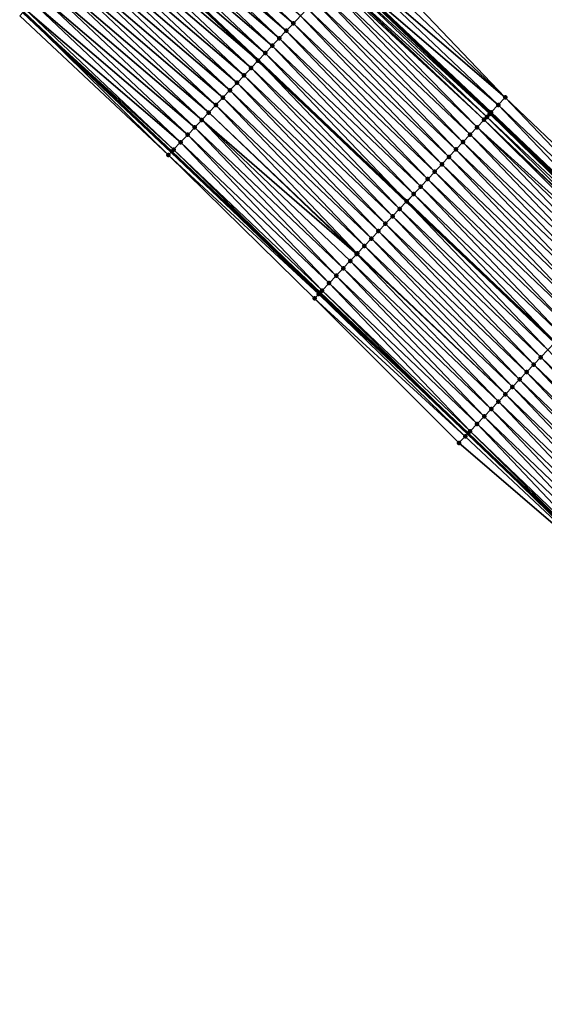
# Model space of a CAD drawing. Header units: feet. Extents: x 2017424 to 2024169, y 808042 to 818730.
# Tile 180 of 256: x 2019310 to 2019361, y 817001 to 817097. Entities that reach past the tile are written whole.
import ezdxf

# ---------------------------------------------------------------- set-up
doc = ezdxf.new("R2010")
doc.units = ezdxf.units.FT
doc.header["$MEASUREMENT"] = 0
for name, color, linetype, lineweight in [('EP_Travel Lane', 172, 'Continuous', 53), ('NB-Road Shots', 141, 'Continuous', 100), ('NB-Road X-Section', 40, 'Continuous', 13), ('STRIPING', 60, 'Continuous', 53)]:
    doc.layers.add(name, color=color, linetype=linetype, lineweight=lineweight)
doc.layers.add('I-77-MM15-17_NB-Surface-BORDER', color=7, linetype='Continuous')
doc.layers.add('I-77-MM15-17_NB-Surface-TIN', color=7, linetype='Continuous')

msp = doc.modelspace()

# ---------------------------------------------------------------- linework, layer by layer
at = {"layer": 'EP_Travel Lane'}
for points in [[(2019341.465615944, 817101.3745356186, 259.5465178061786), (2019355.974300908, 817087.6093301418, 259.4132339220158), (2019370.494664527, 817073.8062899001, 259.2554505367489), (2019384.954508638, 817059.9898427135, 259.1181859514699), (2019399.414522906, 817046.1732329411, 259.0185093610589), (2019413.873959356, 817032.3559378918, 258.8992863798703), (2019428.333048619, 817018.5386128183, 258.7701094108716), (2019442.821031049, 817004.6275112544, 258.6541127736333), (2019457.160470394, 816990.6862233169, 258.509298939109), (2019471.49991885, 816976.7449265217, 258.3662495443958), (2019485.852251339, 816962.7212337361, 258.2494269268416), (2019500.147210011, 816948.7337120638, 258.1559759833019)], [(2019310.345259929, 817097.4885562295, 259.17563194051), (2019324.82708628, 817083.8413021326, 259.0287365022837), (2019339.337251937, 817070.0778282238, 258.8805178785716), (2019353.795216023, 817056.3340302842, 258.7210793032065), (2019368.255056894, 817042.517586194, 258.5831174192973), (2019382.71496364, 817028.701079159, 258.4596894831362), (2019397.173761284, 817014.8843591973, 258.3536160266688), (2019411.632924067, 817001.0669638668, 258.2431613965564), (2019425.968366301, 816987.2988623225, 258.1359331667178), (2019440.30790989, 816973.3574730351, 258.0113792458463), (2019454.647413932, 816959.4161221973, 257.8791468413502), (2019468.842167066, 816945.4662341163, 257.7503356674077), (2019483.086331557, 816931.4272496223, 257.64693950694), (2019497.335399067, 816917.386234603, 257.5413696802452)]]:
    msp.add_polyline3d(points, dxfattribs=at)
at = {"layer": 'I-77-MM15-17_NB-Surface-BORDER', "color": 3, "linetype": 'Continuous', "lineweight": -3}
for points in [[(2019343.617691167, 817103.643969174, 259.4706225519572), (2019357.439061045, 817089.1539388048, 259.3640873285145), (2019371.965006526, 817075.3455068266, 259.2108388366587), (2019386.424879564, 817061.5290354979, 259.0795752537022), (2019400.884881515, 817047.7124409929, 258.9767931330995), (2019415.344415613, 817033.895041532, 258.8548760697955), (2019430.494274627, 817020.8007985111, 258.6966824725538), (2019445.000588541, 817006.8700285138, 258.5850370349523), (2019457.946162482, 816991.4944830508, 258.4968588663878), (2019473.679586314, 816978.987368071, 258.315519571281), (2019487.305348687, 816964.1958175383, 258.2158254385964), (2019500.249873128, 816948.8378751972, 258.1560370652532)], [(2019496.728697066, 816916.7705933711, 257.5040045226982), (2019483.05474672, 816931.3952163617, 257.645156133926), (2019468.250276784, 816944.8659282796, 257.7185665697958), (2019454.329273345, 816959.0891131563, 257.8579908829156), (2019440.06212688, 816973.1048067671, 257.9981281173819), (2019425.753261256, 816987.0777422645, 258.1234523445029), (2019411.311688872, 817000.7309268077, 258.2280930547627), (2019396.786429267, 817014.4792189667, 258.3304553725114), (2019382.36937117, 817028.3395477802, 258.442641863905), (2019368.117951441, 817042.3741582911, 258.5762520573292), (2019352.914262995, 817055.4125450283, 258.6668347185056), (2019338.814687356, 817069.527238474, 258.8577272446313), (2019324.525445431, 817083.5234696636, 259.0168575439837), (2019309.994167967, 817097.1133661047, 259.1600204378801)]]:
    msp.add_polyline3d(points, dxfattribs=at)
at = {"layer": 'I-77-MM15-17_NB-Surface-TIN', "color": 128, "linetype": 'Continuous', "lineweight": -3}
for points in [[(2019336.046671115, 817095.664015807, 259.3937895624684), (2019321.507200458, 817109.4176586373, 259.5474216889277), (2019320.823953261, 817108.6874714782, 259.5222822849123)], [(2019336.735073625, 817096.3893447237, 259.42317094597), (2019322.190454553, 817110.1478393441, 259.5742305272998), (2019321.507200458, 817109.4176586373, 259.5474216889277)], [(2019336.046671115, 817095.664015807, 259.3937895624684), (2019336.735073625, 817096.3893447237, 259.42317094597), (2019321.507200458, 817109.4176586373, 259.5474216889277)], [(2019336.735073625, 817096.3893447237, 259.42317094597), (2019337.423467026, 817097.1146822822, 259.4509578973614), (2019322.190454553, 817110.1478393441, 259.5742305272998)], [(2019335.358298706, 817094.9386583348, 259.3696766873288), (2019320.823953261, 817108.6874714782, 259.5222822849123), (2019320.140720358, 817107.9572709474, 259.500602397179)], [(2019335.358298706, 817094.9386583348, 259.3696766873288), (2019336.046671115, 817095.664015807, 259.3937895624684), (2019320.823953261, 817108.6874714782, 259.5222822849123)], [(2019334.66995879, 817094.2132700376, 259.3512511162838), (2019320.140720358, 817107.9572709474, 259.500602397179), (2019319.457503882, 817107.2270550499, 259.4828982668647)], [(2019334.66995879, 817094.2132700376, 259.3512511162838), (2019335.358298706, 817094.9386583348, 259.3696766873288), (2019320.140720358, 817107.9572709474, 259.500602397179)], [(2019333.293210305, 817092.7625585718, 259.3023836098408), (2019318.774265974, 817106.4968592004, 259.4600071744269), (2019318.091006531, 817105.7666834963, 259.4319041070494)], [(2019318.774265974, 817106.4968592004, 259.4600071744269), (2019333.301119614, 817092.7708924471, 259.3026945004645), (2019318.78212908, 817106.5052627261, 259.4602706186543)], [(2019333.293210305, 817092.7625585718, 259.3023836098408), (2019333.301119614, 817092.7708924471, 259.3026945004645), (2019318.774265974, 817106.4968592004, 259.4600071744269)], [(2019333.981599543, 817093.4879000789, 259.329442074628), (2019319.457503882, 817107.2270550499, 259.4828982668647), (2019318.78212908, 817106.5052627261, 259.4602706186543)], [(2019333.981599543, 817093.4879000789, 259.329442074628), (2019318.78212908, 817106.5052627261, 259.4602706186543), (2019333.301119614, 817092.7708924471, 259.3026945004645)], [(2019333.981599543, 817093.4879000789, 259.329442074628), (2019334.66995879, 817094.2132700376, 259.3512511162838), (2019319.457503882, 817107.2270550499, 259.4828982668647)], [(2019332.604854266, 817092.0371855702, 259.2811359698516), (2019318.091006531, 817105.7666834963, 259.4319041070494), (2019317.407792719, 817105.0364651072, 259.4148445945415)], [(2019332.604854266, 817092.0371855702, 259.2811359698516), (2019333.293210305, 817092.7625585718, 259.3023836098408), (2019318.091006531, 817105.7666834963, 259.4319041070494)], [(2019331.916512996, 817091.3117985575, 259.2624733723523), (2019317.407792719, 817105.0364651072, 259.4148445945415), (2019316.724547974, 817104.3062756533, 259.390298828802)], [(2019331.916512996, 817091.3117985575, 259.2624733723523), (2019332.604854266, 817092.0371855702, 259.2811359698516), (2019317.407792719, 817105.0364651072, 259.4148445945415)], [(2019330.5398067, 817089.8610470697, 259.2209900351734), (2019316.041315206, 817103.5760749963, 259.3686516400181), (2019315.358088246, 817102.8458689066, 259.3484099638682)], [(2019331.228155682, 817090.5864267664, 259.2410024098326), (2019316.724547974, 817104.3062756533, 259.390298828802), (2019316.041315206, 817103.5760749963, 259.3686516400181)], [(2019330.5398067, 817089.8610470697, 259.2209900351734), (2019331.228155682, 817090.5864267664, 259.2410024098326), (2019316.041315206, 817103.5760749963, 259.3686516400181)], [(2019331.228155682, 817090.5864267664, 259.2410024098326), (2019331.916512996, 817091.3117985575, 259.2624733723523), (2019316.724547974, 817104.3062756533, 259.390298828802)], [(2019357.439061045, 817089.1539388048, 259.3640873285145), (2019343.617691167, 817103.643969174, 259.4706225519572), (2019342.929628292, 817102.9183180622, 259.500686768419)], [(2019329.851466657, 817089.1356588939, 259.2025420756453), (2019315.358088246, 817102.8458689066, 259.3484099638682), (2019314.674877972, 817102.1156472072, 259.3322069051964)], [(2019329.851466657, 817089.1356588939, 259.2025420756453), (2019330.5398067, 817089.8610470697, 259.2209900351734), (2019315.358088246, 817102.8458689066, 259.3484099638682)], [(2019357.439061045, 817089.1539388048, 259.3640873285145), (2019342.929628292, 817102.9183180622, 259.500686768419), (2019342.24154475, 817102.1926865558, 259.5271337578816)], [(2019329.163131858, 817088.4102657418, 259.1850121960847), (2019314.674877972, 817102.1156472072, 259.3322069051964), (2019313.991635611, 817101.3854555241, 259.3082379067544)], [(2019329.163131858, 817088.4102657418, 259.1850121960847), (2019329.851466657, 817089.1356588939, 259.2025420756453), (2019314.674877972, 817102.1156472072, 259.3322069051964)], [(2019356.750998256, 817088.4282876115, 259.3941659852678), (2019342.24154475, 817102.1926865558, 259.5271337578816), (2019341.553415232, 817101.4670986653, 259.5455335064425)], [(2019356.750998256, 817088.4282876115, 259.3941659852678), (2019357.439061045, 817089.1539388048, 259.3640873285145), (2019342.24154475, 817102.1926865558, 259.5271337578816)], [(2019327.786332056, 817086.9596029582, 259.1271627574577), (2019313.308379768, 817100.6552764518, 259.2810062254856), (2019312.625104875, 817099.9251152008, 259.2491637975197)], [(2019328.474746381, 817087.684920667, 259.1586120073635), (2019313.991635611, 817101.3854555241, 259.3082379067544), (2019313.308379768, 817100.6552764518, 259.2810062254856)], [(2019327.786332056, 817086.9596029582, 259.1271627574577), (2019328.474746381, 817087.684920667, 259.1586120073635), (2019313.308379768, 817100.6552764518, 259.2810062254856)], [(2019328.474746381, 817087.684920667, 259.1586120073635), (2019329.163131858, 817088.4102657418, 259.1850121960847), (2019313.991635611, 817101.3854555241, 259.3082379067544)], [(2019355.374559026, 817086.9772827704, 259.3994255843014), (2019340.832878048, 817100.7075548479, 259.5459359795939), (2019340.705233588, 817100.5730533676, 259.541368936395)], [(2019355.374559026, 817086.9772827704, 259.3994255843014), (2019340.865186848, 817100.7416045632, 259.5466291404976), (2019340.832878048, 817100.7075548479, 259.5459359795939)], [(2019355.641701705, 817087.2587677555, 259.4097281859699), (2019341.201202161, 817101.095775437, 259.5494820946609), (2019340.865186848, 817100.7416045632, 259.5466291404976)], [(2019355.374559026, 817086.9772827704, 259.3994255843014), (2019355.641701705, 817087.2587677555, 259.4097281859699), (2019340.865186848, 817100.7416045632, 259.5466291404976)], [(2019355.918262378, 817087.5502554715, 259.4134807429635), (2019341.465615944, 817101.3745356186, 259.5465178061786), (2019341.201202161, 817101.095775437, 259.5494820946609)], [(2019355.641701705, 817087.2587677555, 259.4097281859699), (2019355.918262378, 817087.5502554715, 259.4134807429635), (2019341.201202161, 817101.095775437, 259.5494820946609)], [(2019356.062870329, 817087.7026982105, 259.4128438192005), (2019341.553415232, 817101.4670986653, 259.5455335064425), (2019341.465615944, 817101.3745356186, 259.5465178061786)], [(2019356.062870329, 817087.7026982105, 259.4128438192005), (2019341.465615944, 817101.3745356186, 259.5465178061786), (2019355.974300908, 817087.6093301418, 259.4132339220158)], [(2019355.918262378, 817087.5502554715, 259.4134807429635), (2019355.974300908, 817087.6093301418, 259.4132339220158), (2019341.465615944, 817101.3745356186, 259.5465178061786)], [(2019356.062870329, 817087.7026982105, 259.4128438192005), (2019356.750998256, 817088.4282876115, 259.3941659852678), (2019341.553415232, 817101.4670986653, 259.5455335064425)], [(2019327.097917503, 817086.2342854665, 259.0956734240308), (2019312.625104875, 817099.9251152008, 259.2491637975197), (2019311.94184534, 817099.1949395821, 259.2210385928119)], [(2019327.097917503, 817086.2342854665, 259.0956734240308), (2019327.786332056, 817086.9596029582, 259.1271627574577), (2019312.625104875, 817099.9251152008, 259.2491637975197)], [(2019353.997826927, 817085.5265557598, 259.3534249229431), (2019340.176804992, 817100.0162560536, 259.5208627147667), (2019339.488462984, 817099.2908697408, 259.5020710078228)], [(2019354.686162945, 817086.2519477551, 259.3711687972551), (2019340.705233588, 817100.5730533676, 259.541368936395), (2019340.176804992, 817100.0162560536, 259.5208627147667)], [(2019353.997826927, 817085.5265557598, 259.3534249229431), (2019354.686162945, 817086.2519477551, 259.3711687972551), (2019340.176804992, 817100.0162560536, 259.5208627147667)], [(2019354.686162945, 817086.2519477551, 259.3711687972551), (2019355.374559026, 817086.9772827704, 259.3994255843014), (2019340.705233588, 817100.5730533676, 259.541368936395)], [(2019326.409538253, 817085.5089344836, 259.0703632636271), (2019311.94184534, 817099.1949395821, 259.2210385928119), (2019311.258609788, 817098.4647415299, 259.1987174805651)], [(2019326.409538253, 817085.5089344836, 259.0703632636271), (2019327.097917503, 817086.2342854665, 259.0956734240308), (2019311.94184534, 817099.1949395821, 259.2210385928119)], [(2019353.309499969, 817084.8011551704, 259.3372666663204), (2019339.488462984, 817099.2908697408, 259.5020710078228), (2019338.800131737, 817098.5654732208, 259.485162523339)], [(2019353.309499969, 817084.8011551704, 259.3372666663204), (2019353.997826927, 817085.5265557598, 259.3534249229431), (2019339.488462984, 817099.2908697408, 259.5020710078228)], [(2019325.721185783, 817084.7835580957, 259.0497404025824), (2019311.258609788, 817098.4647415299, 259.1987174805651), (2019310.575413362, 817097.7345068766, 259.185865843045)], [(2019325.721185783, 817084.7835580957, 259.0497404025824), (2019326.409538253, 817085.5089344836, 259.0703632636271), (2019311.258609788, 817098.4647415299, 259.1987174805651)], [(2019351.932803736, 817083.3503941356, 259.2975435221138), (2019338.111823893, 817097.8400544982, 259.4723505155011), (2019337.423467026, 817097.1146822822, 259.4509578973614)], [(2019352.621163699, 817084.0757634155, 259.3194784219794), (2019338.800131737, 817098.5654732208, 259.485162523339), (2019338.111823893, 817097.8400544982, 259.4723505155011)], [(2019351.932803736, 817083.3503941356, 259.2975435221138), (2019352.621163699, 817084.0757634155, 259.3194784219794), (2019338.111823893, 817097.8400544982, 259.4723505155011)], [(2019352.621163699, 817084.0757634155, 259.3194784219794), (2019353.309499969, 817084.8011551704, 259.3372666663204), (2019338.800131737, 817098.5654732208, 259.485162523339)], [(2019324.525445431, 817083.5234696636, 259.0168575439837), (2019310.345259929, 817097.4885562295, 259.17563194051), (2019309.994167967, 817097.1133661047, 259.1600204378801)], [(2019325.032877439, 817084.0581398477, 259.036840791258), (2019310.575413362, 817097.7345068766, 259.185865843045), (2019310.345259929, 817097.4885562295, 259.17563194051)], [(2019325.032877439, 817084.0581398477, 259.036840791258), (2019310.345259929, 817097.4885562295, 259.17563194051), (2019324.82708628, 817083.8413021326, 259.0287365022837)], [(2019324.525445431, 817083.5234696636, 259.0168575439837), (2019324.82708628, 817083.8413021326, 259.0287365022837), (2019310.345259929, 817097.4885562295, 259.17563194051)], [(2019325.032877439, 817084.0581398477, 259.036840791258), (2019325.721185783, 817084.7835580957, 259.0497404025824), (2019310.575413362, 817097.7345068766, 259.185865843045)], [(2019351.244424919, 817082.6250427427, 259.2723084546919), (2019337.423467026, 817097.1146822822, 259.4509578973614), (2019336.735073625, 817096.3893447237, 259.42317094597)], [(2019351.244424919, 817082.6250427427, 259.2723084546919), (2019351.932803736, 817083.3503941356, 259.2975435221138), (2019337.423467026, 817097.1146822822, 259.4509578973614)], [(2019350.556039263, 817081.8996978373, 259.2458764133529), (2019336.735073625, 817096.3893447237, 259.42317094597), (2019336.046671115, 817095.664015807, 259.3937895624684)], [(2019350.556039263, 817081.8996978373, 259.2458764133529), (2019351.244424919, 817082.6250427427, 259.2723084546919), (2019336.735073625, 817096.3893447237, 259.42317094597)], [(2019349.179325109, 817080.4489538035, 259.2030165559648), (2019335.358298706, 817094.9386583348, 259.3696766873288), (2019334.66995879, 817094.2132700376, 259.3512511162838)], [(2019349.867664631, 817081.1743424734, 259.2213739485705), (2019336.046671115, 817095.664015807, 259.3937895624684), (2019335.358298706, 817094.9386583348, 259.3696766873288)], [(2019349.179325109, 817080.4489538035, 259.2030165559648), (2019349.867664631, 817081.1743424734, 259.2213739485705), (2019335.358298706, 817094.9386583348, 259.3696766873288)], [(2019349.867664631, 817081.1743424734, 259.2213739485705), (2019350.556039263, 817081.8996978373, 259.2458764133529), (2019336.046671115, 817095.664015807, 259.3937895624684)], [(2019348.490988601, 817079.723562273, 259.1851869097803), (2019334.66995879, 817094.2132700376, 259.3512511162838), (2019333.981599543, 817093.4879000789, 259.329442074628)], [(2019348.490988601, 817079.723562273, 259.1851869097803), (2019349.179325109, 817080.4489538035, 259.2030165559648), (2019334.66995879, 817094.2132700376, 259.3512511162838)], [(2019333.981599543, 817093.4879000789, 259.329442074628), (2019333.301119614, 817092.7708924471, 259.3026945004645), (2019347.810535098, 817079.0065259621, 259.1633795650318)], [(2019348.490988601, 817079.723562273, 259.1851869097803), (2019333.981599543, 817093.4879000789, 259.329442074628), (2019347.810535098, 817079.0065259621, 259.1633795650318)], [(2019346.42588257, 817077.5474792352, 259.1148061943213), (2019332.604854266, 817092.0371855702, 259.2811359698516), (2019331.916512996, 817091.3117985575, 259.2624733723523)], [(2019347.11423802, 817078.2728527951, 259.1359514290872), (2019333.293210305, 817092.7625585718, 259.3023836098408), (2019332.604854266, 817092.0371855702, 259.2811359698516)], [(2019346.42588257, 817077.5474792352, 259.1148061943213), (2019347.11423802, 817078.2728527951, 259.1359514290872), (2019332.604854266, 817092.0371855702, 259.2811359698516)], [(2019347.80262792, 817078.9981936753, 259.1631261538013), (2019333.301119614, 817092.7708924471, 259.3026945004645), (2019333.293210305, 817092.7625585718, 259.3023836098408)], [(2019347.11423802, 817078.2728527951, 259.1359514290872), (2019347.80262792, 817078.9981936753, 259.1631261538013), (2019333.293210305, 817092.7625585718, 259.3023836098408)], [(2019347.80262792, 817078.9981936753, 259.1631261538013), (2019347.810535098, 817079.0065259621, 259.1633795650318), (2019333.301119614, 817092.7708924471, 259.3026945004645)], [(2019345.7375257, 817076.8221070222, 259.0934124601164), (2019331.916512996, 817091.3117985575, 259.2624733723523), (2019331.228155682, 817090.5864267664, 259.2410024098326)], [(2019345.7375257, 817076.8221070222, 259.0934124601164), (2019346.42588257, 817077.5474792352, 259.1148061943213), (2019331.916512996, 817091.3117985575, 259.2624733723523)], [(2019345.049175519, 817076.096728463, 259.0731896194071), (2019331.228155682, 817090.5864267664, 259.2410024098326), (2019330.5398067, 817089.8610470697, 259.2209900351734)], [(2019345.049175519, 817076.096728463, 259.0731896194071), (2019345.7375257, 817076.8221070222, 259.0934124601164), (2019331.228155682, 817090.5864267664, 259.2410024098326)], [(2019343.672494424, 817074.6459530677, 259.0361159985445), (2019329.851466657, 817089.1356588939, 259.2025420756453), (2019329.163131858, 817088.4102657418, 259.1850121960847)], [(2019344.36083658, 817075.3713392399, 259.0549342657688), (2019330.5398067, 817089.8610470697, 259.2209900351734), (2019329.851466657, 817089.1356588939, 259.2025420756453)], [(2019343.672494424, 817074.6459530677, 259.0361159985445), (2019344.36083658, 817075.3713392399, 259.0549342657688), (2019329.851466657, 817089.1356588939, 259.2025420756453)], [(2019344.36083658, 817075.3713392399, 259.0549342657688), (2019345.049175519, 817076.096728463, 259.0731896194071), (2019330.5398067, 817089.8610470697, 259.2209900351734)], [(2019371.274285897, 817074.6223850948, 259.2368501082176), (2019357.439061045, 817089.1539388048, 259.3640873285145), (2019356.750998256, 817088.4282876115, 259.3941659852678)], [(2019371.274285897, 817074.6223850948, 259.2368501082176), (2019371.965006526, 817075.3455068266, 259.2108388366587), (2019357.439061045, 817089.1539388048, 259.3640873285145)], [(2019342.984109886, 817073.920607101, 259.0098797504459), (2019329.163131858, 817088.4102657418, 259.1850121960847), (2019328.474746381, 817087.684920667, 259.1586120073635)], [(2019342.984109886, 817073.920607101, 259.0098797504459), (2019343.672494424, 817074.6459530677, 259.0361159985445), (2019329.163131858, 817088.4102657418, 259.1850121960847)], [(2019370.58352767, 817073.8992992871, 259.2545583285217), (2019356.750998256, 817088.4282876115, 259.3941659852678), (2019356.062870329, 817087.7026982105, 259.4128438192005)], [(2019370.58352767, 817073.8992992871, 259.2545583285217), (2019371.274285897, 817074.6223850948, 259.2368501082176), (2019356.750998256, 817088.4282876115, 259.3941659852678)], [(2019342.927119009, 817073.8605603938, 259.0073422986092), (2019328.474746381, 817087.684920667, 259.1586120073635), (2019327.786332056, 817086.9596029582, 259.1271627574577)], [(2019342.927119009, 817073.8605603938, 259.0073422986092), (2019342.984109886, 817073.920607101, 259.0098797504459), (2019328.474746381, 817087.684920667, 259.1586120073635)], [(2019369.892692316, 817073.1762871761, 259.2552332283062), (2019355.641701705, 817087.2587677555, 259.4097281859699), (2019355.374559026, 817086.9772827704, 259.3994255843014)], [(2019370.257908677, 817073.558487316, 259.2578276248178), (2019355.918262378, 817087.5502554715, 259.4134807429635), (2019355.641701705, 817087.2587677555, 259.4097281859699)], [(2019369.892692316, 817073.1762871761, 259.2552332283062), (2019370.257908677, 817073.558487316, 259.2578276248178), (2019355.641701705, 817087.2587677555, 259.4097281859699)], [(2019355.918262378, 817087.5502554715, 259.4134807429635), (2019370.494664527, 817073.8062899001, 259.2554505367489), (2019355.974300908, 817087.6093301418, 259.4132339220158)], [(2019370.257908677, 817073.558487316, 259.2578276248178), (2019370.494664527, 817073.8062899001, 259.2554505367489), (2019355.918262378, 817087.5502554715, 259.4134807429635)], [(2019356.062870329, 817087.7026982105, 259.4128438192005), (2019355.974300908, 817087.6093301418, 259.4132339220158), (2019370.494664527, 817073.8062899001, 259.2554505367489)], [(2019370.58352767, 817073.8992992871, 259.2545583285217), (2019356.062870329, 817087.7026982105, 259.4128438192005), (2019370.494664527, 817073.8062899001, 259.2554505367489)], [(2019340.918897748, 817071.7446247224, 258.920927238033), (2019327.097917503, 817086.2342854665, 259.0956734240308), (2019326.409538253, 817085.5089344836, 259.0703632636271)], [(2019341.607291, 817072.4699624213, 258.9486889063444), (2019327.786332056, 817086.9596029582, 259.1271627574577), (2019327.097917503, 817086.2342854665, 259.0956734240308)], [(2019340.918897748, 817071.7446247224, 258.920927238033), (2019341.607291, 817072.4699624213, 258.9486889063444), (2019327.097917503, 817086.2342854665, 259.0956734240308)], [(2019341.607291, 817072.4699624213, 258.9486889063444), (2019342.295692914, 817073.1952919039, 258.9779664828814), (2019327.786332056, 817086.9596029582, 259.1271627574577)], [(2019342.295692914, 817073.1952919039, 258.9779664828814), (2019342.927119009, 817073.8605603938, 259.0073422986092), (2019327.786332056, 817086.9596029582, 259.1271627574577)], [(2019368.510807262, 817071.7304677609, 259.2092465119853), (2019354.686162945, 817086.2519477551, 259.3711687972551), (2019353.997826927, 817085.5265557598, 259.3534249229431)], [(2019369.581818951, 817072.8510237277, 259.2456822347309), (2019355.374559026, 817086.9772827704, 259.3994255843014), (2019354.686162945, 817086.2519477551, 259.3711687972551)], [(2019368.510807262, 817071.7304677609, 259.2092465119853), (2019369.201745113, 817072.4533819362, 259.2312072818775), (2019354.686162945, 817086.2519477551, 259.3711687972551)], [(2019369.201745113, 817072.4533819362, 259.2312072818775), (2019369.581818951, 817072.8510237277, 259.2456822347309), (2019354.686162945, 817086.2519477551, 259.3711687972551)], [(2019369.581818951, 817072.8510237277, 259.2456822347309), (2019369.825754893, 817073.1062449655, 259.2538723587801), (2019355.374559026, 817086.9772827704, 259.3994255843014)], [(2019369.825754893, 817073.1062449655, 259.2538723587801), (2019369.892692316, 817073.1762871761, 259.2552332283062), (2019355.374559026, 817086.9772827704, 259.3994255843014)], [(2019340.230555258, 817071.0192388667, 258.9020505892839), (2019326.409538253, 817085.5089344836, 259.0703632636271), (2019325.721185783, 817084.7835580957, 259.0497404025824)], [(2019340.230555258, 817071.0192388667, 258.9020505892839), (2019340.918897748, 817071.7446247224, 258.920927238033), (2019326.409538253, 817085.5089344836, 259.0703632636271)], [(2019367.819896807, 817071.0075274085, 259.1933360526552), (2019353.997826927, 817085.5265557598, 259.3534249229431), (2019353.309499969, 817084.8011551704, 259.3372666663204)], [(2019367.819896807, 817071.0075274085, 259.1933360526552), (2019368.510807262, 817071.7304677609, 259.2092465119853), (2019353.997826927, 817085.5265557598, 259.3534249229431)], [(2019339.542241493, 817070.2938257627, 258.8882013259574), (2019325.721185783, 817084.7835580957, 259.0497404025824), (2019325.032877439, 817084.0581398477, 259.036840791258)], [(2019339.542241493, 817070.2938257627, 258.8882013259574), (2019340.230555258, 817071.0192388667, 258.9020505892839), (2019325.721185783, 817084.7835580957, 259.0497404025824)], [(2019367.128974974, 817070.2845979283, 259.1749127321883), (2019353.309499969, 817084.8011551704, 259.3372666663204), (2019352.621163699, 817084.0757634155, 259.3194784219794)], [(2019367.128974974, 817070.2845979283, 259.1749127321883), (2019367.819896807, 817071.0075274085, 259.1933360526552), (2019353.309499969, 817084.8011551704, 259.3372666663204)], [(2019339.211525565, 817069.9453503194, 258.8758053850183), (2019324.82708628, 817083.8413021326, 259.0287365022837), (2019324.525445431, 817083.5234696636, 259.0168575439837)], [(2019338.814687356, 817069.527238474, 258.8577272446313), (2019339.211525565, 817069.9453503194, 258.8758053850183), (2019324.525445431, 817083.5234696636, 259.0168575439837)], [(2019325.032877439, 817084.0581398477, 259.036840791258), (2019324.82708628, 817083.8413021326, 259.0287365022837), (2019339.337251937, 817070.0778282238, 258.8805178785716)], [(2019339.211525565, 817069.9453503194, 258.8758053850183), (2019339.337251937, 817070.0778282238, 258.8805178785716), (2019324.82708628, 817083.8413021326, 259.0287365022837)], [(2019339.542241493, 817070.2938257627, 258.8882013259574), (2019325.032877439, 817084.0581398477, 259.036840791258), (2019339.337251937, 817070.0778282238, 258.8805178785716)], [(2019365.747085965, 817068.8387822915, 259.1280527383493), (2019351.932803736, 817083.3503941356, 259.2975435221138), (2019351.244424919, 817082.6250427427, 259.2723084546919)], [(2019366.438033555, 817069.5616871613, 259.1521642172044), (2019352.621163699, 817084.0757634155, 259.3194784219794), (2019351.932803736, 817083.3503941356, 259.2975435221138)], [(2019365.747085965, 817068.8387822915, 259.1280527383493), (2019366.438033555, 817069.5616871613, 259.1521642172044), (2019351.932803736, 817083.3503941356, 259.2975435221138)], [(2019366.438033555, 817069.5616871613, 259.1521642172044), (2019367.128974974, 817070.2845979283, 259.1749127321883), (2019352.621163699, 817084.0757634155, 259.3194784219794)], [(2019365.056130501, 817068.1158849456, 259.1022022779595), (2019351.244424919, 817082.6250427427, 259.2723084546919), (2019350.556039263, 817081.8996978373, 259.2458764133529)], [(2019365.056130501, 817068.1158849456, 259.1022022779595), (2019365.747085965, 817068.8387822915, 259.1280527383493), (2019351.244424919, 817082.6250427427, 259.2723084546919)], [(2019364.365176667, 817067.3929860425, 259.0767117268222), (2019350.556039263, 817081.8996978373, 259.2458764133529), (2019349.867664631, 817081.1743424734, 259.2213739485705)], [(2019364.365176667, 817067.3929860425, 259.0767117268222), (2019365.056130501, 817068.1158849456, 259.1022022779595), (2019350.556039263, 817081.8996978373, 259.2458764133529)], [(2019362.983308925, 817065.9471500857, 259.0345482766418), (2019349.179325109, 817080.4489538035, 259.2030165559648), (2019348.490988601, 817079.723562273, 259.1851869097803)], [(2019363.674240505, 817066.6700702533, 259.0551240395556), (2019349.867664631, 817081.1743424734, 259.2213739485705), (2019349.179325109, 817080.4489538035, 259.2030165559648)], [(2019362.983308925, 817065.9471500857, 259.0345482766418), (2019363.674240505, 817066.6700702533, 259.0551240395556), (2019349.179325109, 817080.4489538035, 259.2030165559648)], [(2019363.674240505, 817066.6700702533, 259.0551240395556), (2019364.365176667, 817067.3929860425, 259.0767117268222), (2019349.867664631, 817081.1743424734, 259.2213739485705)], [(2019348.490988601, 817079.723562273, 259.1851869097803), (2019347.810535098, 817079.0065259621, 259.1633795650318), (2019362.300297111, 817065.2325542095, 259.0100322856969)], [(2019362.983308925, 817065.9471500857, 259.0345482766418), (2019348.490988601, 817079.723562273, 259.1851869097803), (2019362.300297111, 817065.2325542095, 259.0100322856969)], [(2019361.601400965, 817064.5013525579, 258.9835028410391), (2019347.80262792, 817078.9981936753, 259.1631261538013), (2019347.11423802, 817078.2728527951, 259.1359514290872)], [(2019362.292358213, 817065.224248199, 259.0097473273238), (2019347.810535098, 817079.0065259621, 259.1633795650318), (2019347.80262792, 817078.9981936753, 259.1631261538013)], [(2019361.601400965, 817064.5013525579, 258.9835028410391), (2019362.292358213, 817065.224248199, 259.0097473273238), (2019347.80262792, 817078.9981936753, 259.1631261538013)], [(2019362.292358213, 817065.224248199, 259.0097473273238), (2019362.300297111, 817065.2325542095, 259.0100322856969), (2019347.810535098, 817079.0065259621, 259.1633795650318)], [(2019360.910471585, 817063.7784302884, 258.9634129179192), (2019347.11423802, 817078.2728527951, 259.1359514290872), (2019346.42588257, 817077.5474792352, 259.1148061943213)], [(2019360.910471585, 817063.7784302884, 258.9634129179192), (2019361.601400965, 817064.5013525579, 258.9835028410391), (2019347.11423802, 817078.2728527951, 259.1359514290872)], [(2019359.528607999, 817062.3325903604, 258.9221673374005), (2019345.7375257, 817076.8221070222, 259.0934124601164), (2019345.049175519, 817076.096728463, 259.0731896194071)], [(2019360.219540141, 817063.0555099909, 258.9428671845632), (2019346.42588257, 817077.5474792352, 259.1148061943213), (2019345.7375257, 817076.8221070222, 259.0934124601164)], [(2019359.528607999, 817062.3325903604, 258.9221673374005), (2019360.219540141, 817063.0555099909, 258.9428671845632), (2019345.7375257, 817076.8221070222, 259.0934124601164)], [(2019360.219540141, 817063.0555099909, 258.9428671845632), (2019360.910471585, 817063.7784302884, 258.9634129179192), (2019346.42588257, 817077.5474792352, 259.1148061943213)], [(2019358.837676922, 817061.6096697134, 258.9017023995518), (2019345.049175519, 817076.096728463, 259.0731896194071), (2019344.36083658, 817075.3713392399, 259.0549342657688)], [(2019358.837676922, 817061.6096697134, 258.9017023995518), (2019359.528607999, 817062.3325903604, 258.9221673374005), (2019345.049175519, 817076.096728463, 259.0731896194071)], [(2019358.146745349, 817060.8867495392, 258.8811281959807), (2019344.36083658, 817075.3713392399, 259.0549342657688), (2019343.672494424, 817074.6459530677, 259.0361159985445)], [(2019358.146745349, 817060.8867495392, 258.8811281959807), (2019358.837676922, 817061.6096697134, 258.9017023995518), (2019344.36083658, 817075.3713392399, 259.0549342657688)], [(2019356.764822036, 817059.4409666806, 258.8266922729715), (2019342.927119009, 817073.8605603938, 259.0073422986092), (2019342.295692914, 817073.1952919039, 258.9779664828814)], [(2019357.455796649, 817060.1638457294, 258.8567716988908), (2019342.984109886, 817073.920607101, 259.0098797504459), (2019342.927119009, 817073.8605603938, 259.0073422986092)], [(2019356.764822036, 817059.4409666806, 258.8266922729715), (2019357.455796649, 817060.1638457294, 258.8567716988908), (2019342.927119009, 817073.8605603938, 259.0073422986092)], [(2019357.455796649, 817060.1638457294, 258.8567716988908), (2019343.672494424, 817074.6459530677, 259.0361159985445), (2019342.984109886, 817073.920607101, 259.0098797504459)], [(2019357.455796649, 817060.1638457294, 258.8567716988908), (2019358.146745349, 817060.8867495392, 258.8811281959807), (2019343.672494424, 817074.6459530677, 259.0361159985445)], [(2019356.073849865, 817058.7180852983, 258.7971521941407), (2019342.295692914, 817073.1952919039, 258.9779664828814), (2019341.607291, 817072.4699624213, 258.9486889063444)], [(2019356.073849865, 817058.7180852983, 258.7971521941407), (2019356.764822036, 817059.4409666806, 258.8266922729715), (2019342.295692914, 817073.1952919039, 258.9779664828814)], [(2019355.382881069, 817057.9952006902, 258.7683576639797), (2019341.607291, 817072.4699624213, 258.9486889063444), (2019340.918897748, 817071.7446247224, 258.920927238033)], [(2019355.382881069, 817057.9952006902, 258.7683576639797), (2019356.073849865, 817058.7180852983, 258.7971521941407), (2019341.607291, 817072.4699624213, 258.9486889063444)], [(2019354.001026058, 817056.549352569, 258.7290057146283), (2019340.230555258, 817071.0192388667, 258.9020505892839), (2019339.542241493, 817070.2938257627, 258.8882013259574)], [(2019354.691938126, 817057.2722913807, 258.7452723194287), (2019340.918897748, 817071.7446247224, 258.920927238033), (2019340.230555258, 817071.0192388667, 258.9020505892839)], [(2019354.001026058, 817056.549352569, 258.7290057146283), (2019354.691938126, 817057.2722913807, 258.7452723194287), (2019340.230555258, 817071.0192388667, 258.9020505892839)], [(2019354.691938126, 817057.2722913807, 258.7452723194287), (2019355.382881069, 817057.9952006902, 258.7683576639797), (2019340.918897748, 817071.7446247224, 258.920927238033)], [(2019353.525750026, 817056.0521099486, 258.7107012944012), (2019339.211525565, 817069.9453503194, 258.8758053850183), (2019338.814687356, 817069.527238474, 258.8577272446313)], [(2019339.211525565, 817069.9453503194, 258.8758053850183), (2019353.795216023, 817056.3340302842, 258.7210793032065), (2019339.337251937, 817070.0778282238, 258.8805178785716)], [(2019353.525750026, 817056.0521099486, 258.7107012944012), (2019353.795216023, 817056.3340302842, 258.7210793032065), (2019339.211525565, 817069.9453503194, 258.8758053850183)], [(2019339.542241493, 817070.2938257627, 258.8882013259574), (2019339.337251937, 817070.0778282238, 258.8805178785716), (2019353.795216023, 817056.3340302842, 258.7210793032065)], [(2019354.001026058, 817056.549352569, 258.7290057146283), (2019339.542241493, 817070.2938257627, 258.8882013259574), (2019353.795216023, 817056.3340302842, 258.7210793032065)], [(2019352.914262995, 817055.4125450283, 258.6668347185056), (2019353.525750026, 817056.0521099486, 258.7107012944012), (2019338.814687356, 817069.527238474, 258.8577272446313)], [(2019375.370356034, 817049.9619480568, 258.8346813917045), (2019361.601400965, 817064.5013525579, 258.9835028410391), (2019360.910471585, 817063.7784302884, 258.9634129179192)], [(2019374.679413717, 817049.2390381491, 258.8117350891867), (2019360.910471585, 817063.7784302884, 258.9634129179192), (2019360.219540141, 817063.0555099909, 258.9428671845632)], [(2019374.679413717, 817049.2390381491, 258.8117350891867), (2019375.370356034, 817049.9619480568, 258.8346813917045), (2019360.910471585, 817063.7784302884, 258.9634129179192)], [(2019373.29754995, 817047.7931983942, 258.7704509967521), (2019359.528607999, 817062.3325903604, 258.9221673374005), (2019358.837676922, 817061.6096697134, 258.9017023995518)], [(2019373.988481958, 817048.5161181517, 258.7911207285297), (2019360.219540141, 817063.0555099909, 258.9428671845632), (2019359.528607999, 817062.3325903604, 258.9221673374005)], [(2019373.29754995, 817047.7931983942, 258.7704509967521), (2019373.988481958, 817048.5161181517, 258.7911207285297), (2019359.528607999, 817062.3325903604, 258.9221673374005)], [(2019373.988481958, 817048.5161181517, 258.7911207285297), (2019374.679413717, 817049.2390381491, 258.8117350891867), (2019360.219540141, 817063.0555099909, 258.9428671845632)], [(2019372.606606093, 817047.0702899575, 258.7471646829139), (2019358.837676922, 817061.6096697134, 258.9017023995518), (2019358.146745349, 817060.8867495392, 258.8811281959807)], [(2019372.606606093, 817047.0702899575, 258.7471646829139), (2019373.29754995, 817047.7931983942, 258.7704509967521), (2019358.837676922, 817061.6096697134, 258.9017023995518)], [(2019371.915657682, 817046.3473858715, 258.7228727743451), (2019358.146745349, 817060.8867495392, 258.8811281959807), (2019357.455796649, 817060.1638457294, 258.8567716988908)], [(2019371.915657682, 817046.3473858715, 258.7228727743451), (2019372.606606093, 817047.0702899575, 258.7471646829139), (2019358.146745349, 817060.8867495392, 258.8811281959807)], [(2019370.533686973, 817044.901648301, 258.6579710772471), (2019356.764822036, 817059.4409666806, 258.8266922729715), (2019356.073849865, 817058.7180852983, 258.7971521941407)], [(2019371.224672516, 817045.6245169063, 258.6904635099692), (2019357.455796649, 817060.1638457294, 258.8567716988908), (2019356.764822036, 817059.4409666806, 258.8266922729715)], [(2019370.533686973, 817044.901648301, 258.6579710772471), (2019371.224672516, 817045.6245169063, 258.6904635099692), (2019356.764822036, 817059.4409666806, 258.8266922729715)], [(2019371.224672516, 817045.6245169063, 258.6904635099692), (2019371.915657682, 817046.3473858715, 258.7228727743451), (2019357.455796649, 817060.1638457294, 258.8567716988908)], [(2019369.842727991, 817044.178754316, 258.6313445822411), (2019356.073849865, 817058.7180852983, 258.7971521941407), (2019355.382881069, 817057.9952006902, 258.7683576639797)], [(2019369.842727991, 817044.178754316, 258.6313445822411), (2019370.533686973, 817044.901648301, 258.6579710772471), (2019356.073849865, 817058.7180852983, 258.7971521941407)], [(2019369.151798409, 817043.4558322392, 258.6112108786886), (2019355.382881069, 817057.9952006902, 258.7683576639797), (2019354.691938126, 817057.2722913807, 258.7452723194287)], [(2019369.151798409, 817043.4558322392, 258.6112108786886), (2019369.842727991, 817044.178754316, 258.6313445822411), (2019355.382881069, 817057.9952006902, 258.7683576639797)], [(2019354.001026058, 817056.549352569, 258.7290057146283), (2019353.795216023, 817056.3340302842, 258.7210793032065), (2019368.255056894, 817042.517586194, 258.5831174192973)], [(2019368.460879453, 817042.7329000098, 258.5934236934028), (2019354.691938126, 817057.2722913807, 258.7452723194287), (2019354.001026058, 817056.549352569, 258.7290057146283)], [(2019368.460879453, 817042.7329000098, 258.5934236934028), (2019354.001026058, 817056.549352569, 258.7290057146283), (2019368.255056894, 817042.517586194, 258.5831174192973)], [(2019368.460879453, 817042.7329000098, 258.5934236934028), (2019369.151798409, 817043.4558322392, 258.6112108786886), (2019354.691938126, 817057.2722913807, 258.7452723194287)], [(2019368.117951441, 817042.3741582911, 258.5762520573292), (2019353.525750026, 817056.0521099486, 258.7107012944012), (2019352.914262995, 817055.4125450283, 258.6668347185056)], [(2019368.117951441, 817042.3741582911, 258.5762520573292), (2019353.795216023, 817056.3340302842, 258.7210793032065), (2019353.525750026, 817056.0521099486, 258.7107012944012)], [(2019368.117951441, 817042.3741582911, 258.5762520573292), (2019368.255056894, 817042.517586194, 258.5831174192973), (2019353.795216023, 817056.3340302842, 258.7210793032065)]]:
    msp.add_3dface(points, dxfattribs=at)
at = {"layer": 'NB-Road Shots', "lineweight": 100}
for p in [(2019336.735073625, 817096.3893447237, 259.42317094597), (2019335.358298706, 817094.9386583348, 259.3696766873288), (2019336.046671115, 817095.664015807, 259.3937895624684), (2019334.66995879, 817094.2132700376, 259.3512511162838), (2019333.981599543, 817093.4879000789, 259.329442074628), (2019332.604854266, 817092.0371855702, 259.2811359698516), (2019333.293210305, 817092.7625585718, 259.3023836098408), (2019331.916512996, 817091.3117985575, 259.2624733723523), (2019331.228155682, 817090.5864267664, 259.2410024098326), (2019329.851466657, 817089.1356588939, 259.2025420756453), (2019330.5398067, 817089.8610470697, 259.2209900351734), (2019357.439061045, 817089.1539388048, 259.3640873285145), (2019329.163131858, 817088.4102657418, 259.1850121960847), (2019356.750998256, 817088.4282876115, 259.3941659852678), (2019328.474746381, 817087.684920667, 259.1586120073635), (2019355.641701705, 817087.2587677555, 259.4097281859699), (2019355.918262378, 817087.5502554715, 259.4134807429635), (2019356.062870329, 817087.7026982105, 259.4128438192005), (2019327.097917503, 817086.2342854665, 259.0956734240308), (2019327.786332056, 817086.9596029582, 259.1271627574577), (2019354.686162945, 817086.2519477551, 259.3711687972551), (2019355.374559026, 817086.9772827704, 259.3994255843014), (2019326.409538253, 817085.5089344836, 259.0703632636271), (2019353.997826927, 817085.5265557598, 259.3534249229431), (2019325.721185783, 817084.7835580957, 259.0497404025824), (2019353.309499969, 817084.8011551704, 259.3372666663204), (2019324.525445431, 817083.5234696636, 259.0168575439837), (2019325.032877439, 817084.0581398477, 259.036840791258), (2019351.932803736, 817083.3503941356, 259.2975435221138), (2019352.621163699, 817084.0757634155, 259.3194784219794), (2019351.244424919, 817082.6250427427, 259.2723084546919), (2019350.556039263, 817081.8996978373, 259.2458764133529), (2019349.179325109, 817080.4489538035, 259.2030165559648), (2019349.867664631, 817081.1743424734, 259.2213739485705), (2019348.490988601, 817079.723562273, 259.1851869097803), (2019347.80262792, 817078.9981936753, 259.1631261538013), (2019347.11423802, 817078.2728527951, 259.1359514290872), (2019345.7375257, 817076.8221070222, 259.0934124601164), (2019346.42588257, 817077.5474792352, 259.1148061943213), (2019345.049175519, 817076.096728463, 259.0731896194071), (2019344.36083658, 817075.3713392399, 259.0549342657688), (2019342.927119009, 817073.8605603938, 259.0073422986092), (2019342.984109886, 817073.920607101, 259.0098797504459), (2019343.672494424, 817074.6459530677, 259.0361159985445), (2019342.295692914, 817073.1952919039, 258.9779664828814), (2019341.607291, 817072.4699624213, 258.9486889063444), (2019340.230555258, 817071.0192388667, 258.9020505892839), (2019340.918897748, 817071.7446247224, 258.920927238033), (2019339.211525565, 817069.9453503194, 258.8758053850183), (2019339.542241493, 817070.2938257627, 258.8882013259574), (2019338.814687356, 817069.527238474, 258.8577272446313), (2019360.910471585, 817063.7784302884, 258.9634129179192), (2019359.528607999, 817062.3325903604, 258.9221673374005), (2019360.219540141, 817063.0555099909, 258.9428671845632), (2019358.837676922, 817061.6096697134, 258.9017023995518), (2019358.146745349, 817060.8867495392, 258.8811281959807), (2019356.764822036, 817059.4409666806, 258.8266922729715), (2019357.455796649, 817060.1638457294, 258.8567716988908), (2019356.073849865, 817058.7180852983, 258.7971521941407), (2019355.382881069, 817057.9952006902, 258.7683576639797), (2019354.001026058, 817056.549352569, 258.7290057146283), (2019354.691938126, 817057.2722913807, 258.7452723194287), (2019353.525750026, 817056.0521099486, 258.7107012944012), (2019352.914262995, 817055.4125450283, 258.6668347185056)]:
    msp.add_point(p, dxfattribs=at)
at = {"layer": 'NB-Road X-Section', "extrusion": (-0.7254656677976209, 0.6882133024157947, 0.007874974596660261), "elevation": -902620.8255646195, "flags": 128}
msp.add_lwpolyline([(-1982581.256639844, 7367.815156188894), (-1982580.256639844, 7367.845221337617), (-1982579.256639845, 7367.871669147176), (-1982578.256639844, 7367.890069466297), (-1982577.744844, 7367.894018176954), (-1982577.256639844, 7367.891165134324), (-1982577.209701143, 7367.890471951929), (-1982577.024272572, 7367.885904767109), (-1982576.256639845, 7367.865397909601), (-1982575.256639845, 7367.846605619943), (-1982574.256639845, 7367.829696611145), (-1982573.256639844, 7367.816884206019), (-1982572.256639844, 7367.795490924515), (-1982571.256639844, 7367.767703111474), (-1982570.256639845, 7367.738320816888), (-1982569.256639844, 7367.714207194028), (-1982568.256639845, 7367.695781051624), (-1982567.256639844, 7367.673971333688), (-1982566.256639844, 7367.646912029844), (-1982565.256639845, 7367.625663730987), (-1982564.256639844, 7367.607000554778), (-1982563.256639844, 7367.585528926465), (-1982562.256639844, 7367.56551593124), (-1982561.256639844, 7367.547067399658), (-1982560.256639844, 7367.529536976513), (-1982559.256639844, 7367.503135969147), (-1982558.256639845, 7367.471685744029), (-1982557.256639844, 7367.440195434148), (-1982556.256639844, 7367.414884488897), (-1982555.256639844, 7367.39426098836), (-1982554.256639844, 7367.38136097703), (-1982553.519510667, 7367.361377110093)], dxfattribs=at)
at = {"layer": 'NB-Road X-Section', "extrusion": (-0.7254656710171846, 0.6882132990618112, 0.007874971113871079), "elevation": -902640.8348074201, "flags": 128}
msp.add_lwpolyline([(-1982553.195565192, 7367.356675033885), (-1982553.772018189, 7367.374753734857), (-1982554.252443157, 7367.387150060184), (-1982555.252443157, 7367.400999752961), (-1982556.252443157, 7367.419876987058), (-1982557.252443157, 7367.447639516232), (-1982558.252443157, 7367.476918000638), (-1982559.169656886, 7367.506294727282), (-1982559.252443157, 7367.508832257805), (-1982560.252443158, 7367.535069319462), (-1982561.252443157, 7367.553888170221), (-1982562.252443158, 7367.572144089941), (-1982563.252443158, 7367.592367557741), (-1982564.252443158, 7367.613761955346), (-1982565.252443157, 7367.634907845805), (-1982566.252443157, 7367.662083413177), (-1982567.252443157, 7367.684144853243), (-1982568.252443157, 7367.701975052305), (-1982569.252443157, 7367.720333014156), (-1982570.252443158, 7367.744836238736), (-1982571.252443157, 7367.771269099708), (-1982572.252443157, 7367.796504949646), (-1982573.252443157, 7367.818440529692), (-1982574.252443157, 7367.836229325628), (-1982575.252443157, 7367.8523880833), (-1982576.252443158, 7367.870132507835), (-1982577.252443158, 7367.898390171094), (-1982577.640514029, 7367.908693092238), (-1982578.042323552, 7367.912445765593), (-1982578.252443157, 7367.911808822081), (-1982579.252443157, 7367.893130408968), (-1982580.252443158, 7367.863050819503)], dxfattribs=at)
at = {"layer": 'NB-Road X-Section', "extrusion": (-0.7229950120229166, 0.6908248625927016, 0.006262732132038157), "elevation": -895538.2714629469, "flags": 128}
msp.add_lwpolyline([(-1985812.703467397, 5867.842221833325), (-1985811.703467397, 5867.868233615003), (-1985810.703467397, 5867.885942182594), (-1985810.232107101, 5867.889211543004), (-1985809.703467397, 5867.886617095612), (-1985809.606583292, 5867.8852561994), (-1985809.253535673, 5867.877065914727), (-1985808.703467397, 5867.862590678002), (-1985807.703467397, 5867.840629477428), (-1985806.703467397, 5867.824718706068), (-1985805.703467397, 5867.806295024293), (-1985804.703467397, 5867.783546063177), (-1985803.703467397, 5867.75943411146), (-1985802.703467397, 5867.733583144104), (-1985801.703467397, 5867.708092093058), (-1985800.703467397, 5867.686503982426), (-1985799.703467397, 5867.66592781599), (-1985798.703467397, 5867.641126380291), (-1985797.703467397, 5867.614881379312), (-1985796.703467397, 5867.594791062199), (-1985795.703467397, 5867.574244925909), (-1985794.703467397, 5867.553544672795), (-1985793.703467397, 5867.533079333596), (-1985792.703467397, 5867.512504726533), (-1985791.703467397, 5867.488147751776), (-1985790.703467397, 5867.458067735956), (-1985789.703467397, 5867.428527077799), (-1985788.703467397, 5867.399731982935), (-1985787.703467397, 5867.376646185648), (-1985786.703467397, 5867.360379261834)], dxfattribs=at)
at = {"layer": 'NB-Road X-Section', "extrusion": (-0.7229950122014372, 0.6908248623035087, 0.006262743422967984), "elevation": -895538.2720568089, "flags": 128}
msp.add_lwpolyline([(-1985786.703169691, 5867.370495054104), (-1985786.015319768, 5867.3521902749), (-1985785.130469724, 5867.308322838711)], dxfattribs=at)
at = {"layer": 'STRIPING'}
msp.add_polyline3d([(2019318.78212908, 817106.5052627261, 259.4602706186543), (2019333.301119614, 817092.7708924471, 259.3026945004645), (2019347.810535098, 817079.0065259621, 259.1633795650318), (2019362.300297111, 817065.2325542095, 259.0100322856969), (2019376.760194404, 817051.4160562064, 258.8845217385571), (2019391.220094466, 817037.5995555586, 258.7596206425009), (2019405.679226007, 817023.7825345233, 258.6513676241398), (2019420.138362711, 817009.9651641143, 258.5342708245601), (2019434.551519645, 816996.1242059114, 258.4222966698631), (2019448.890994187, 816982.1828837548, 258.2843224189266), (2019463.230432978, 816968.2415963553, 258.1393997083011), (2019477.485200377, 816954.233692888, 258.0065023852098), (2019491.729404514, 816940.1946693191, 257.9138099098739)], dxfattribs=at)

doc.saveas('drawing.dxf')
